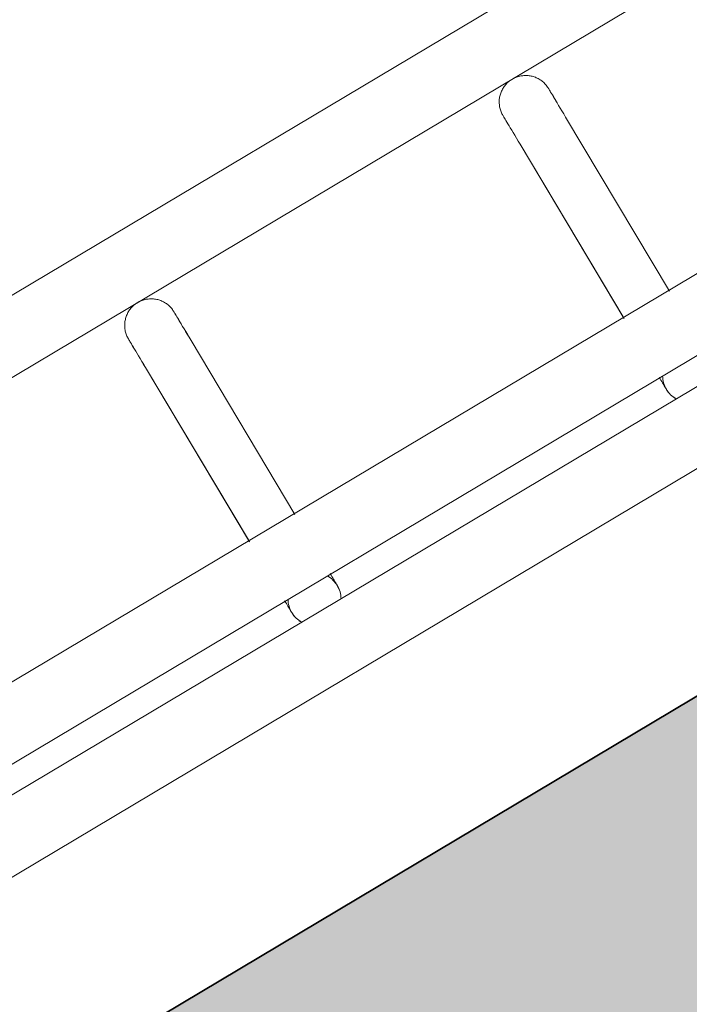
# Model space of a CAD drawing. Header units: metres. Extents: x 127444 to 127966, y 464485 to 464708.
# Tile 128 of 256: x 127921.7485 to 127921.8243, y 464648.6212 to 464648.7328. Entities that reach past the tile are written whole.
import ezdxf

# ---------------------------------------------------------------- set-up
doc = ezdxf.new("R2010")
doc.units = ezdxf.units.M
for name, color, linetype, lineweight in [('A-FLOR-HRAL', 11, 'Continuous', 9), ('B-WE-VH-VERHARDING_BETONSTRAATSTEEN-A-200', 8, 'Continuous', 9), ('N-WE-VH-VERHARDING_BETON-A', 252, 'Continuous', 18), ('N-WE-VH-VERHARDING_BETON-G', 252, 'Continuous', 35), ('S-BEAM', 12, 'Continuous', 9)]:
    doc.layers.add(name, color=color, linetype=linetype, lineweight=lineweight)

# ---------------------------------------------------------------- blocks, each defined once
blk = doc.blocks.new('34_22_B_BNP_Hekwerk_Integra_Schuinkort - Integra_Schuin_1000-4868503--2_00_00')
at = {"layer": 'A-FLOR-HRAL'}
for p, q in [((273.5, 47.13), (-1956.09, 47.13)), ((-1956.09, 39.13), (273.5, 39.13)), ((273.62, 9.5), (-1956.09, 9.5)), ((-1956.09, 1.5), (273.62, 1.5)), ((273.62, -1.5), (-1956.09, -1.5)), ((-1956.09, -9.5), (273.62, -9.5))]:
    blk.add_line(p, q, dxfattribs=at)
at = {"layer": 'S-BEAM'}
for p, q in [((-210.6, 32.34), (-210.6, 9.36)), ((-210.6, 32.34), (-210.6, 9.36)), ((-210.6, 32.34), (-210.6, 9.36)), ((-210.6, 32.34), (-210.6, 9.37)), ((-204.6, 9.36), (-204.6, 32.34)), ((-204.6, 9.36), (-204.6, 32.34)), ((-204.6, 9.36), (-204.6, 32.34)), ((-204.6, 9.37), (-204.6, 32.34)), ((-161.2, 32.34), (-161.2, 9.36)), ((-161.2, 32.34), (-161.2, 9.36)), ((-161.2, 32.34), (-161.2, 9.36)), ((-161.2, 32.34), (-161.2, 9.37)), ((-155.2, 9.36), (-155.2, 32.34)), ((-155.2, 9.36), (-155.2, 32.34)), ((-155.2, 9.36), (-155.2, 32.34)), ((-155.2, 9.37), (-155.2, 32.34))]:
    blk.add_line(p, q, dxfattribs=at)
at = {"layer": 'S-BEAM', "flags": 128}
for points in [[(-210.6, 36.13), (-210.6, 36.25), (-210.59, 36.36), (-210.58, 36.48), (-210.56, 36.6), (-210.54, 36.72), (-210.51, 36.84), (-210.48, 36.95), (-210.45, 37.07), (-210.41, 37.18), (-210.36, 37.29), (-210.31, 37.4), (-210.26, 37.51), (-210.2, 37.62), (-210.14, 37.72), (-210.08, 37.82), (-210.01, 37.92), (-209.93, 38.01), (-209.85, 38.1), (-209.77, 38.19), (-209.69, 38.28), (-209.6, 38.36), (-209.51, 38.44), (-209.42, 38.51), (-209.32, 38.58), (-209.22, 38.65), (-209.12, 38.71), (-209.01, 38.77), (-208.91, 38.83), (-208.8, 38.88), (-208.69, 38.92), (-208.57, 38.96), (-208.46, 39), (-208.34, 39.03), (-208.23, 39.06), (-208.11, 39.08), (-207.99, 39.1), (-207.87, 39.11), (-207.75, 39.12), (-207.63, 39.12), (-207.51, 39.12), (-207.39, 39.12), (-207.27, 39.11), (-207.15, 39.09), (-207.04, 39.07), (-206.92, 39.05), (-206.8, 39.02), (-206.69, 38.98), (-206.57, 38.94), (-206.46, 38.9), (-206.35, 38.85), (-206.24, 38.8), (-206.14, 38.74), (-206.03, 38.68), (-205.93, 38.62), (-205.83, 38.55), (-205.74, 38.48), (-205.65, 38.4), (-205.56, 38.32), (-205.47, 38.24), (-205.39, 38.15), (-205.31, 38.06), (-205.23, 37.97), (-205.16, 37.87), (-205.09, 37.77), (-205.03, 37.67), (-204.97, 37.57), (-204.91, 37.46), (-204.86, 37.35), (-204.82, 37.24), (-204.77, 37.13), (-204.73, 37.02), (-204.7, 36.9), (-204.67, 36.78), (-204.65, 36.67), (-204.63, 36.55), (-204.61, 36.43), (-204.61, 36.31), (-204.6, 36.19), (-204.6, 36.13)], [(-210.56, 36.6), (-210.54, 36.72), (-210.51, 36.84), (-210.48, 36.95), (-210.45, 37.07), (-210.41, 37.18), (-210.36, 37.29), (-210.31, 37.4), (-210.26, 37.51), (-210.2, 37.62), (-210.14, 37.72), (-210.08, 37.82), (-210.01, 37.92), (-209.93, 38.01), (-209.85, 38.1), (-209.77, 38.19), (-209.69, 38.28), (-209.6, 38.36), (-209.51, 38.44), (-209.42, 38.51), (-209.32, 38.58), (-209.22, 38.65), (-209.12, 38.71), (-209.01, 38.77), (-208.91, 38.83), (-208.8, 38.88), (-208.69, 38.92), (-208.57, 38.96), (-208.46, 39), (-208.34, 39.03), (-208.23, 39.06), (-208.11, 39.08), (-207.99, 39.1), (-207.87, 39.11), (-207.75, 39.12), (-207.63, 39.12), (-207.51, 39.12), (-207.39, 39.12), (-207.27, 39.11), (-207.15, 39.09), (-207.04, 39.07), (-206.92, 39.05), (-206.8, 39.02), (-206.69, 38.98), (-206.57, 38.94), (-206.46, 38.9), (-206.35, 38.85), (-206.24, 38.8), (-206.14, 38.74), (-206.03, 38.68), (-205.93, 38.62), (-205.83, 38.55), (-205.74, 38.48), (-205.65, 38.4), (-205.56, 38.32), (-205.47, 38.24), (-205.39, 38.15), (-205.31, 38.06), (-205.23, 37.97), (-205.16, 37.87), (-205.09, 37.77), (-205.03, 37.67), (-204.97, 37.57), (-204.91, 37.46), (-204.86, 37.35), (-204.82, 37.24), (-204.77, 37.13), (-204.73, 37.02), (-204.7, 36.9), (-204.67, 36.78), (-204.65, 36.67), (-204.63, 36.55), (-204.61, 36.43), (-204.61, 36.31), (-204.6, 36.19), (-204.6, 36.13)], [(-161.2, 36.13), (-161.2, 36.25), (-161.19, 36.36), (-161.18, 36.48), (-161.16, 36.6), (-161.14, 36.72), (-161.11, 36.84), (-161.08, 36.95), (-161.05, 37.07), (-161.01, 37.18), (-160.96, 37.29), (-160.91, 37.4), (-160.86, 37.51), (-160.8, 37.62), (-160.74, 37.72), (-160.68, 37.82), (-160.61, 37.92), (-160.53, 38.01), (-160.46, 38.1), (-160.37, 38.19), (-160.29, 38.28), (-160.2, 38.36), (-160.11, 38.44), (-160.02, 38.51), (-159.92, 38.58), (-159.82, 38.65), (-159.72, 38.71), (-159.61, 38.77), (-159.51, 38.83), (-159.4, 38.88), (-159.29, 38.92), (-159.17, 38.96), (-159.06, 39), (-158.94, 39.03), (-158.83, 39.06), (-158.71, 39.08), (-158.59, 39.1), (-158.47, 39.11), (-158.35, 39.12), (-158.23, 39.12), (-158.11, 39.12), (-157.99, 39.12), (-157.87, 39.11), (-157.75, 39.09), (-157.64, 39.07), (-157.52, 39.05), (-157.4, 39.02), (-157.29, 38.98), (-157.17, 38.94), (-157.06, 38.9), (-156.95, 38.85), (-156.84, 38.8), (-156.74, 38.74), (-156.63, 38.68), (-156.53, 38.62), (-156.43, 38.55), (-156.34, 38.48), (-156.25, 38.4), (-156.16, 38.32), (-156.07, 38.24), (-155.99, 38.15), (-155.91, 38.06), (-155.83, 37.97), (-155.76, 37.87), (-155.69, 37.77), (-155.63, 37.67), (-155.57, 37.57), (-155.51, 37.46), (-155.46, 37.35), (-155.42, 37.24), (-155.37, 37.13), (-155.34, 37.02), (-155.3, 36.9), (-155.27, 36.78), (-155.25, 36.67), (-155.23, 36.55), (-155.22, 36.43), (-155.21, 36.31), (-155.2, 36.19), (-155.2, 36.13)], [(-161.16, 36.6), (-161.14, 36.72), (-161.11, 36.84), (-161.08, 36.95), (-161.05, 37.07), (-161.01, 37.18), (-160.96, 37.29), (-160.91, 37.4), (-160.86, 37.51), (-160.8, 37.62), (-160.74, 37.72), (-160.68, 37.82), (-160.61, 37.92), (-160.53, 38.01), (-160.46, 38.1), (-160.37, 38.19), (-160.29, 38.28), (-160.2, 38.36), (-160.11, 38.44), (-160.02, 38.51), (-159.92, 38.58), (-159.82, 38.65), (-159.72, 38.71), (-159.61, 38.77), (-159.51, 38.83), (-159.4, 38.88), (-159.29, 38.92), (-159.17, 38.96), (-159.06, 39), (-158.94, 39.03), (-158.83, 39.06), (-158.71, 39.08), (-158.59, 39.1), (-158.47, 39.11), (-158.35, 39.12), (-158.23, 39.12), (-158.11, 39.12), (-157.99, 39.12), (-157.87, 39.11), (-157.75, 39.09), (-157.64, 39.07), (-157.52, 39.05), (-157.4, 39.02), (-157.29, 38.98), (-157.17, 38.94), (-157.06, 38.9), (-156.95, 38.85), (-156.84, 38.8), (-156.74, 38.74), (-156.63, 38.68), (-156.53, 38.62), (-156.43, 38.55), (-156.34, 38.48), (-156.25, 38.4), (-156.16, 38.32), (-156.07, 38.24), (-155.99, 38.15), (-155.91, 38.06), (-155.83, 37.97), (-155.76, 37.87), (-155.69, 37.77), (-155.63, 37.67), (-155.57, 37.57), (-155.51, 37.46), (-155.46, 37.35), (-155.42, 37.24), (-155.37, 37.13), (-155.34, 37.02), (-155.3, 36.9), (-155.27, 36.78), (-155.25, 36.67), (-155.23, 36.55), (-155.22, 36.43), (-155.21, 36.31), (-155.2, 36.19), (-155.2, 36.13)], [(-210.6, 32.34), (-210.6, 32.75), (-210.6, 33.15), (-210.6, 33.52), (-210.6, 33.87), (-210.6, 34.2), (-210.6, 34.5), (-210.6, 34.78), (-210.6, 35.03), (-210.6, 35.26), (-210.6, 35.46), (-210.6, 35.64), (-210.6, 35.78), (-210.6, 35.91), (-210.6, 36), (-210.6, 36.07), (-210.6, 36.11), (-210.6, 36.13)], [(-210.6, 36.13), (-210.6, 36.11), (-210.6, 36.07), (-210.6, 36), (-210.6, 35.91), (-210.6, 35.79), (-210.6, 35.64), (-210.6, 35.46), (-210.6, 35.26), (-210.6, 35.04), (-210.6, 34.78), (-210.6, 34.51), (-210.6, 34.2), (-210.6, 33.88), (-210.6, 33.53), (-210.6, 33.16), (-210.6, 32.76), (-210.6, 32.34), (-210.6, 32.34)], [(-204.6, 32.34), (-204.6, 32.75), (-204.6, 33.15), (-204.6, 33.52), (-204.6, 33.87), (-204.6, 34.2), (-204.6, 34.5), (-204.6, 34.78), (-204.6, 35.03), (-204.6, 35.26), (-204.6, 35.46), (-204.6, 35.64), (-204.6, 35.78), (-204.6, 35.91), (-204.6, 36), (-204.6, 36.07), (-204.6, 36.11), (-204.6, 36.13)], [(-204.6, 36.13), (-204.6, 36.11), (-204.6, 36.07), (-204.6, 36), (-204.6, 35.91), (-204.6, 35.79), (-204.6, 35.64), (-204.6, 35.46), (-204.6, 35.26), (-204.6, 35.04), (-204.6, 34.78), (-204.6, 34.51), (-204.6, 34.2), (-204.6, 33.88), (-204.6, 33.53), (-204.6, 33.16), (-204.6, 32.76), (-204.6, 32.34), (-204.6, 32.34)], [(-204.6, 33.52), (-204.6, 33.87), (-204.6, 34.2), (-204.6, 34.5), (-204.6, 34.78), (-204.6, 35.03), (-204.6, 35.26), (-204.6, 35.46), (-204.6, 35.64), (-204.6, 35.78), (-204.6, 35.91), (-204.6, 36), (-204.6, 36.07), (-204.6, 36.11), (-204.6, 36.13)], [(-204.6, 36.13), (-204.6, 36.11), (-204.6, 36.07), (-204.6, 36), (-204.6, 35.91), (-204.6, 35.79), (-204.6, 35.64), (-204.6, 35.46), (-204.6, 35.26), (-204.6, 35.04), (-204.6, 34.78), (-204.6, 34.51), (-204.6, 34.2), (-204.6, 33.88), (-204.6, 33.53)], [(-161.2, 32.34), (-161.2, 32.75), (-161.2, 33.15), (-161.2, 33.52), (-161.2, 33.87), (-161.2, 34.2), (-161.2, 34.5), (-161.2, 34.78), (-161.2, 35.03), (-161.2, 35.26), (-161.2, 35.46), (-161.2, 35.64), (-161.2, 35.78), (-161.2, 35.91), (-161.2, 36), (-161.2, 36.07), (-161.2, 36.11), (-161.2, 36.13)], [(-161.2, 36.13), (-161.2, 36.11), (-161.2, 36.07), (-161.2, 36), (-161.2, 35.91), (-161.2, 35.79), (-161.2, 35.64), (-161.2, 35.46), (-161.2, 35.26), (-161.2, 35.04), (-161.2, 34.78), (-161.2, 34.51), (-161.2, 34.2), (-161.2, 33.88), (-161.2, 33.53), (-161.2, 33.16), (-161.2, 32.76), (-161.2, 32.34), (-161.2, 32.34)], [(-155.2, 32.34), (-155.2, 32.75), (-155.2, 33.15), (-155.2, 33.52), (-155.2, 33.87), (-155.2, 34.2), (-155.2, 34.5), (-155.2, 34.78), (-155.2, 35.03), (-155.2, 35.26), (-155.2, 35.46), (-155.2, 35.64), (-155.2, 35.78), (-155.2, 35.91), (-155.2, 36), (-155.2, 36.07), (-155.2, 36.11), (-155.2, 36.13)], [(-155.2, 36.13), (-155.2, 36.11), (-155.2, 36.07), (-155.2, 36), (-155.2, 35.91), (-155.2, 35.79), (-155.2, 35.64), (-155.2, 35.46), (-155.2, 35.26), (-155.2, 35.04), (-155.2, 34.78), (-155.2, 34.51), (-155.2, 34.2), (-155.2, 33.88), (-155.2, 33.53), (-155.2, 33.16), (-155.2, 32.76), (-155.2, 32.34), (-155.2, 32.34)], [(-155.2, 33.52), (-155.2, 33.87), (-155.2, 34.2), (-155.2, 34.5), (-155.2, 34.78), (-155.2, 35.03), (-155.2, 35.26), (-155.2, 35.46), (-155.2, 35.64), (-155.2, 35.78), (-155.2, 35.91), (-155.2, 36), (-155.2, 36.07), (-155.2, 36.11), (-155.2, 36.13)], [(-155.2, 36.13), (-155.2, 36.11), (-155.2, 36.07), (-155.2, 36), (-155.2, 35.91), (-155.2, 35.79), (-155.2, 35.64), (-155.2, 35.46), (-155.2, 35.26), (-155.2, 35.04), (-155.2, 34.78), (-155.2, 34.51), (-155.2, 34.2), (-155.2, 33.88), (-155.2, 33.53)], [(-210.6, 32.34), (-210.6, 32.75), (-210.6, 33.15), (-210.6, 33.52), (-210.6, 33.87), (-210.6, 34.2)], [(-210.6, 34.2), (-210.6, 33.88), (-210.6, 33.53), (-210.6, 33.16), (-210.6, 32.76), (-210.6, 32.34), (-210.6, 32.34)], [(-161.2, 32.34), (-161.2, 32.75), (-161.2, 33.15), (-161.2, 33.52), (-161.2, 33.87), (-161.2, 34.2)], [(-161.2, 34.2), (-161.2, 33.88), (-161.2, 33.53), (-161.2, 33.16), (-161.2, 32.76), (-161.2, 32.34), (-161.2, 32.34)], [(-210.6, 1.58), (-210.6, 1.38), (-210.6, 1.19), (-210.6, 1.02), (-210.6, 0.86), (-210.6, 0.71), (-210.6, 0.58), (-210.6, 0.46), (-210.6, 0.35), (-210.6, 0.26), (-210.6, 0.18), (-210.6, 0.12), (-210.6, 0.07), (-210.6, 0.03), (-210.6, 0.01), (-210.6, 0)], [(-210.6, 1.58), (-210.6, 1.38), (-210.6, 1.19), (-210.6, 1.02), (-210.6, 0.86), (-210.6, 0.71), (-210.6, 0.58), (-210.6, 0.46), (-210.6, 0.35), (-210.6, 0.26), (-210.6, 0.18), (-210.6, 0.12), (-210.6, 0.07), (-210.6, 0.03), (-210.6, 0.01), (-210.6, 0)], [(-210.6, 0), (-210.6, 0.01), (-210.6, 0.03), (-210.6, 0.06), (-210.6, 0.11), (-210.6, 0.18), (-210.6, 0.26), (-210.6, 0.35), (-210.6, 0.46), (-210.6, 0.58), (-210.6, 0.71), (-210.6, 0.86), (-210.6, 1.02), (-210.6, 1.19), (-210.6, 1.37), (-210.6, 1.57)], [(-210.6, 0), (-210.6, 0.01), (-210.6, 0.03), (-210.6, 0.06), (-210.6, 0.11), (-210.6, 0.18), (-210.6, 0.26), (-210.6, 0.35), (-210.6, 0.46), (-210.6, 0.58), (-210.6, 0.71), (-210.6, 0.86), (-210.6, 1.02), (-210.6, 1.19), (-210.6, 1.37), (-210.6, 1.57)], [(-204.6, 1.58), (-204.6, 1.38), (-204.6, 1.19), (-204.6, 1.02), (-204.6, 0.86), (-204.6, 0.71), (-204.6, 0.58), (-204.6, 0.46), (-204.6, 0.35), (-204.6, 0.26), (-204.6, 0.18), (-204.6, 0.12), (-204.6, 0.07), (-204.6, 0.03), (-204.6, 0.01), (-204.6, 0)], [(-204.6, 1.58), (-204.6, 1.38), (-204.6, 1.19), (-204.6, 1.02), (-204.6, 0.86), (-204.6, 0.71), (-204.6, 0.58), (-204.6, 0.46), (-204.6, 0.35), (-204.6, 0.26), (-204.6, 0.18), (-204.6, 0.12), (-204.6, 0.07), (-204.6, 0.03), (-204.6, 0.01), (-204.6, 0)], [(-204.6, 0), (-204.6, 0.01), (-204.6, 0.03), (-204.6, 0.06), (-204.6, 0.11), (-204.6, 0.18), (-204.6, 0.26), (-204.6, 0.35), (-204.6, 0.46), (-204.6, 0.58), (-204.6, 0.71), (-204.6, 0.86), (-204.6, 1.02), (-204.6, 1.19), (-204.6, 1.37), (-204.6, 1.57)], [(-204.6, 0), (-204.6, 0.01), (-204.6, 0.03), (-204.6, 0.06), (-204.6, 0.11), (-204.6, 0.18), (-204.6, 0.26), (-204.6, 0.35), (-204.6, 0.46), (-204.6, 0.58), (-204.6, 0.71), (-204.6, 0.86), (-204.6, 1.02), (-204.6, 1.19), (-204.6, 1.37), (-204.6, 1.57)], [(-161.2, 1.58), (-161.2, 1.38), (-161.2, 1.19), (-161.2, 1.02), (-161.2, 0.86), (-161.2, 0.71), (-161.2, 0.58), (-161.2, 0.46), (-161.2, 0.35), (-161.2, 0.26), (-161.2, 0.18), (-161.2, 0.12), (-161.2, 0.07), (-161.2, 0.03), (-161.2, 0.01), (-161.2, 0)], [(-161.2, 1.58), (-161.2, 1.38), (-161.2, 1.19), (-161.2, 1.02), (-161.2, 0.86), (-161.2, 0.71), (-161.2, 0.58), (-161.2, 0.46), (-161.2, 0.35), (-161.2, 0.26), (-161.2, 0.18), (-161.2, 0.12), (-161.2, 0.07), (-161.2, 0.03), (-161.2, 0.01), (-161.2, 0)], [(-161.2, 0), (-161.2, 0.01), (-161.2, 0.03), (-161.2, 0.06), (-161.2, 0.11), (-161.2, 0.18), (-161.2, 0.26), (-161.2, 0.35), (-161.2, 0.46), (-161.2, 0.58), (-161.2, 0.71), (-161.2, 0.86), (-161.2, 1.02), (-161.2, 1.19), (-161.2, 1.37), (-161.2, 1.57)], [(-161.2, 0), (-161.2, 0.01), (-161.2, 0.03), (-161.2, 0.06), (-161.2, 0.11), (-161.2, 0.18), (-161.2, 0.26), (-161.2, 0.35), (-161.2, 0.46), (-161.2, 0.58), (-161.2, 0.71), (-161.2, 0.86), (-161.2, 1.02), (-161.2, 1.19), (-161.2, 1.37), (-161.2, 1.57)], [(-210.55, -0.54), (-210.57, -0.42), (-210.58, -0.3), (-210.59, -0.18), (-210.6, -0.06), (-210.6, 0)], [(-210.55, -0.54), (-210.57, -0.42), (-210.58, -0.3), (-210.59, -0.18), (-210.6, -0.06), (-210.6, 0)], [(-204.6, 0), (-204.6, -0.12), (-204.61, -0.24), (-204.62, -0.36), (-204.64, -0.48), (-204.66, -0.6)], [(-204.6, 0), (-204.6, -0.12), (-204.61, -0.24), (-204.62, -0.36), (-204.64, -0.48), (-204.66, -0.6)], [(-161.15, -0.54), (-161.17, -0.42), (-161.18, -0.3), (-161.19, -0.18), (-161.2, -0.06), (-161.2, 0)], [(-161.15, -0.54), (-161.17, -0.42), (-161.18, -0.3), (-161.19, -0.18), (-161.2, -0.06), (-161.2, 0)], [(-210.17, -1.55), (-210.23, -1.44), (-210.29, -1.34), (-210.34, -1.23)], [(-210.17, -1.55), (-210.23, -1.44), (-210.29, -1.34), (-210.34, -1.23)], [(-160.77, -1.55), (-160.83, -1.44), (-160.89, -1.34), (-160.94, -1.23)], [(-160.77, -1.55), (-160.83, -1.44), (-160.89, -1.34), (-160.94, -1.23)]]:
    blk.add_lwpolyline(points, dxfattribs=at)
at = {"layer": 'S-BEAM'}
for centre, start, end in [((-207.6, 0), 150, 180), ((-207.6, 0), 0, 30), ((-158.2, 0), 150, 180), ((-207.6, 0), 165, 180), ((-207.6, 0), 180, 210), ((-207.6, 0), 180, 195), ((-207.6, 0), 330, 0), ((-207.6, 0), 0, 15), ((-207.6, 0), 345, 0), ((-158.2, 0), 165, 180), ((-158.2, 0), 180, 210), ((-158.2, 0), 180, 195)]:
    blk.add_arc(centre, 3, start, end, dxfattribs=at)

msp = doc.modelspace()

# ---------------------------------------------------------------- hatches: boundary and pattern name
at = {"layer": 'B-WE-VH-VERHARDING_BETONSTRAATSTEEN-A-200'}
h = msp.add_hatch(dxfattribs=at)
h.set_pattern_fill('AVH-BSS_KEIFORMAAT_ELLEBOOG-SO', color=256, angle=1, pattern_type=2)
h.set_pattern_definition([(31.81611, (127908.58607, 464613.06392), (0.03386772, 0.14457862), [0.315, -0.105]), (301.81611, (127908.47536, 464613.24236), (0.03386772, 0.14457862), [0.315, -0.105])])
h.paths.add_polyline_path([(127940.57923, 464651.66311), (127937.65926, 464649.92134), (127938.01786, 464649.32017), (127940.93783, 464651.06194)], flags=16)
h.paths.add_polyline_path([(127944.2228, 464653.02142), (127943.8642, 464653.62259), (127940.94423, 464651.88083), (127941.30283, 464651.27966)], flags=16)
edge = h.paths.add_edge_path(flags=16)
edge.add_arc((127917.88105, 464700.47107), 0.4, 30.8149, 210.8149)
edge.add_line((127917.53752, 464700.26616), (127921.37951, 464693.82496))
edge.add_arc((127921.72304, 464694.02987), 0.4, 210.8149, 390.8149)
edge.add_line((127922.06657, 464694.23477), (127918.22458, 464700.67597))
edge = h.paths.add_edge_path()
edge.add_line((127929.24995, 464697.53579), (127928.80329, 464697.26935))
edge.add_line((127928.80329, 464697.26935), (127928.62665, 464697.56548))
edge.add_line((127928.62665, 464697.56548), (127924.41416, 464695.05272))
edge.add_line((127924.41416, 464695.05272), (127919.91876, 464702.589))
edge.add_arc((127922.49521, 464704.12585), 3, 146.6578, 210.81611, ccw=False)
edge.add_line((127919.989, 464705.77476), (127913.63025, 464701.98178))
edge.add_arc((127913.33915, 464701.57526), 0.5, 30.8162, 54.3942, ccw=False)
edge.add_line((127913.76856, 464701.8314), (127919.60859, 464692.04091))
edge.add_arc((127919.17411, 464691.7839), 0.50481, -52.9525, 30.6058, ccw=False)
edge.add_line((127919.47824, 464691.381), (127915.65218, 464689.09885))
edge.add_line((127915.65218, 464689.09885), (127916.2004, 464688.17979))
edge.add_line((127916.2004, 464688.17979), (127915.59923, 464687.82119))
edge.add_line((127915.59923, 464687.82119), (127915.05101, 464688.74026))
edge.add_line((127915.05101, 464688.74026), (127913.20424, 464687.63872))
edge.add_line((127913.20424, 464687.63872), (127914.89256, 464684.76207))
edge.add_line((127914.89256, 464684.76207), (127915.59184, 464684.79392))
edge.add_line((127915.59184, 464684.79392), (127915.63332, 464683.88302))
edge.add_line((127915.63332, 464683.88302), (127917.341, 464684.90122))
edge.add_line((127917.341, 464684.90122), (127916.77749, 464685.84591))
edge.add_line((127916.77749, 464685.84591), (127917.37866, 464686.20451))
edge.add_line((127917.37866, 464686.20451), (127918.50568, 464684.31512))
edge.add_line((127918.50568, 464684.31512), (127917.90451, 464683.95652))
edge.add_line((127917.90451, 464683.95652), (127919.08277, 464681.98124))
edge.add_line((127919.08277, 464681.98124), (127919.68394, 464682.33984))
edge.add_line((127919.68394, 464682.33984), (127921.4257, 464679.41987))
edge.add_line((127921.4257, 464679.41987), (127920.82453, 464679.06127))
edge.add_line((127920.82453, 464679.06127), (127922.00279, 464677.08599))
edge.add_line((127922.00279, 464677.08599), (127922.60396, 464677.44459))
edge.add_line((127922.60396, 464677.44459), (127923.73098, 464675.5552))
edge.add_line((127923.73098, 464675.5552), (127923.12981, 464675.1966))
edge.add_line((127923.12981, 464675.1966), (127924.61544, 464672.70603))
edge.add_line((127924.61544, 464672.70603), (127925.21661, 464673.06463))
edge.add_line((127925.21661, 464673.06463), (127926.34363, 464671.17523))
edge.add_line((127926.34363, 464671.17523), (127927.82926, 464668.68467))
edge.add_line((127927.82926, 464668.68467), (127928.95628, 464666.79527))
edge.add_line((127928.95628, 464666.79527), (127930.44191, 464664.30471))
edge.add_line((127930.44191, 464664.30471), (127931.56893, 464662.41531))
edge.add_line((127931.56893, 464662.41531), (127930.96776, 464662.05671))
edge.add_line((127930.96776, 464662.05671), (127932.45339, 464659.56615))
edge.add_line((127932.45339, 464659.56615), (127933.05456, 464659.92475))
edge.add_line((127933.05456, 464659.92475), (127934.18159, 464658.03535))
edge.add_line((127934.18159, 464658.03535), (127933.58041, 464657.67675))
edge.add_line((127933.58041, 464657.67675), (127933.90059, 464657.13999))
edge.add_line((127933.90059, 464657.13999), (127935.47222, 464658.07747))
edge.add_line((127935.47222, 464658.07747), (127936.59925, 464656.18808))
edge.add_line((127936.59925, 464656.18808), (127934.70986, 464655.06105))
edge.add_line((127934.70986, 464655.06105), (127933.96704, 464656.30634))
edge.add_line((127933.96704, 464656.30634), (127931.26177, 464654.69264))
edge.add_line((127931.26177, 464654.69264), (127931.62037, 464654.09147))
edge.add_line((127931.62037, 464654.09147), (127931.0192, 464653.73287))
edge.add_line((127931.0192, 464653.73287), (127930.66068, 464654.33409))
edge.add_line((127930.66068, 464654.33409), (127926.95213, 464652.12194))
edge.add_line((127926.95213, 464652.12194), (127930.18506, 464645.46298))
edge.add_line((127930.18506, 464645.46298), (127936.19927, 464649.05046))
edge.add_line((127936.19927, 464649.05046), (127936.55787, 464648.44929))
edge.add_line((127936.55787, 464648.44929), (127921.0133, 464639.17694))
edge.add_line((127921.0133, 464639.17694), (127920.84681, 464639.45605))
edge.add_line((127920.84681, 464639.45605), (127918.35625, 464637.97043))
edge.add_line((127918.35625, 464637.97043), (127918.90695, 464637.0472))
edge.add_line((127918.90695, 464637.0472), (127917.01756, 464635.92018))
edge.add_line((127917.01756, 464635.92018), (127916.46685, 464636.8434))
edge.add_line((127916.46685, 464636.8434), (127913.97628, 464635.35778))
edge.add_line((127913.97628, 464635.35778), (127914.14278, 464635.07866))
edge.add_line((127914.14278, 464635.07866), (127912.25338, 464633.95164))
edge.add_line((127912.25338, 464633.95164), (127915.11458, 464629.155))
edge.add_line((127915.11458, 464629.155), (127902.72187, 464621.76273))
edge.add_line((127902.72187, 464621.76273), (127903.5901, 464620.30719))
edge.add_line((127903.5901, 464620.30719), (127904.08821, 464620.60432))
edge.add_line((127904.08821, 464620.60432), (127904.44681, 464620.00315))
edge.add_line((127904.44681, 464620.00315), (127903.9487, 464619.70602))
edge.add_line((127903.9487, 464619.70602), (127905.69046, 464616.78605))
edge.add_line((127905.69046, 464616.78605), (127906.18858, 464617.08317))
edge.add_line((127906.18858, 464617.08317), (127906.54718, 464616.482))
edge.add_line((127906.54718, 464616.482), (127906.04906, 464616.18488))
edge.add_line((127906.04906, 464616.18488), (127907.79083, 464613.2649))
edge.add_line((127907.79083, 464613.2649), (127908.28894, 464613.56203))
edge.add_line((127908.28894, 464613.56203), (127908.58607, 464613.06392))
edge.add_line((127908.58607, 464613.06392), (127911.67781, 464614.90814))
edge.add_line((127911.67781, 464614.90814), (127911.38068, 464615.40625))
edge.add_line((127911.38068, 464615.40625), (127922.07294, 464621.78419))
edge.add_line((127922.07294, 464621.78419), (127922.37006, 464621.28608))
edge.add_line((127922.37006, 464621.28608), (127924.86063, 464622.7717))
edge.add_line((127924.86063, 464622.7717), (127924.5635, 464623.26982))
edge.add_line((127924.5635, 464623.26982), (127926.4529, 464624.39684))
edge.add_line((127926.4529, 464624.39684), (127926.75002, 464623.89873))
edge.add_line((127926.75002, 464623.89873), (127929.24059, 464625.38436))
edge.add_line((127929.24059, 464625.38436), (127928.94347, 464625.88247))
edge.add_line((127928.94347, 464625.88247), (127930.83286, 464627.00949))
edge.add_line((127930.83286, 464627.00949), (127931.12999, 464626.51138))
edge.add_line((127931.12999, 464626.51138), (127933.62055, 464627.99701))
edge.add_line((127933.62055, 464627.99701), (127933.32343, 464628.49512))
edge.add_line((127933.32343, 464628.49512), (127935.21282, 464629.62214))
edge.add_line((127935.21282, 464629.62214), (127935.50995, 464629.12403))
edge.add_line((127935.50995, 464629.12403), (127938.00051, 464630.60966))
edge.add_line((127938.00051, 464630.60966), (127937.96978, 464630.66119))
edge.add_line((127937.96978, 464630.66119), (127938.61389, 464631.0454))
edge.add_line((127938.61389, 464631.0454), (127938.3475, 464631.49198))
edge.add_line((127938.3475, 464631.49198), (127938.94867, 464631.85058))
edge.add_line((127938.94867, 464631.85058), (127939.21506, 464631.404))
edge.add_line((127939.21506, 464631.404), (127942.99385, 464633.65805))
edge.add_line((127942.99385, 464633.65805), (127942.72746, 464634.10463))
edge.add_line((127942.72746, 464634.10463), (127943.32863, 464634.46323))
edge.add_line((127943.32863, 464634.46323), (127943.59502, 464634.01665))
edge.add_line((127943.59502, 464634.01665), (127947.37381, 464636.2707))
edge.add_line((127947.37381, 464636.2707), (127947.10742, 464636.71728))
edge.add_line((127947.10742, 464636.71728), (127947.70859, 464637.07588))
edge.add_line((127947.70859, 464637.07588), (127947.97498, 464636.6293))
edge.add_line((127947.97498, 464636.6293), (127951.75377, 464638.88335))
edge.add_line((127951.75377, 464638.88335), (127951.48738, 464639.32993))
edge.add_line((127951.48738, 464639.32993), (127952.08855, 464639.68853))
edge.add_line((127952.08855, 464639.68853), (127952.35494, 464639.24195))
edge.add_line((127952.35494, 464639.24195), (127956.13373, 464641.496))
edge.add_line((127956.13373, 464641.496), (127955.86734, 464641.94258))
edge.add_line((127955.86734, 464641.94258), (127956.46851, 464642.30118))
edge.add_line((127956.46851, 464642.30118), (127956.7349, 464641.8546))
edge.add_line((127956.7349, 464641.8546), (127960.51369, 464644.10865))
edge.add_line((127960.51369, 464644.10865), (127960.2473, 464644.55523))
edge.add_line((127960.2473, 464644.55523), (127960.69389, 464644.82162))
edge.add_line((127960.69389, 464644.82162), (127959.27999, 464647.19196))
edge.add_line((127959.27999, 464647.19196), (127958.8334, 464646.92557))
edge.add_line((127958.8334, 464646.92557), (127958.47477, 464647.52678))
edge.add_line((127958.47477, 464647.52678), (127958.92142, 464647.79309))
edge.add_line((127958.92142, 464647.79309), (127958.87527, 464647.87041))
edge.add_line((127958.87527, 464647.87041), (127958.83663, 464647.84737))
edge.add_line((127958.83663, 464647.84737), (127958.29873, 464648.74912))
edge.add_line((127958.29873, 464648.74912), (127958.3374, 464648.77219))
edge.add_line((127958.3374, 464648.77219), (127958.29125, 464648.84946))
edge.add_line((127958.29125, 464648.84946), (127957.84469, 464648.58308))
edge.add_line((127957.84469, 464648.58308), (127957.48609, 464649.18425))
edge.add_line((127957.48609, 464649.18425), (127957.93268, 464649.45064))
edge.add_line((127957.93268, 464649.45064), (127955.52494, 464653.48708))
edge.add_line((127955.52494, 464653.48708), (127955.07836, 464653.22069))
edge.add_line((127955.07836, 464653.22069), (127954.71976, 464653.82186))
edge.add_line((127954.71976, 464653.82186), (127955.16635, 464654.08825))
edge.add_line((127955.16635, 464654.08825), (127952.76374, 464658.1161))
edge.add_line((127952.76374, 464658.1161), (127952.31714, 464657.8497))
edge.add_line((127952.31714, 464657.8497), (127951.95854, 464658.45088))
edge.add_line((127951.95854, 464658.45088), (127952.40514, 464658.71727))
edge.add_line((127952.40514, 464658.71727), (127950.1511, 464662.49607))
edge.add_line((127950.1511, 464662.49607), (127949.70449, 464662.22967))
edge.add_line((127949.70449, 464662.22967), (127949.34589, 464662.83084))
edge.add_line((127949.34589, 464662.83084), (127949.79248, 464663.09722))
edge.add_line((127949.79248, 464663.09722), (127947.53848, 464666.87604))
edge.add_line((127947.53848, 464666.87604), (127947.09184, 464666.60963))
edge.add_line((127947.09184, 464666.60963), (127946.73324, 464667.2108))
edge.add_line((127946.73324, 464667.2108), (127947.17983, 464667.47719))
edge.add_line((127947.17983, 464667.47719), (127944.92584, 464671.25601))
edge.add_line((127944.92584, 464671.25601), (127944.47919, 464670.98959))
edge.add_line((127944.47919, 464670.98959), (127944.12059, 464671.59076))
edge.add_line((127944.12059, 464671.59076), (127944.56722, 464671.85717))
edge.add_line((127944.56722, 464671.85717), (127942.31317, 464675.63596))
edge.add_line((127942.31317, 464675.63596), (127941.86654, 464675.36955))
edge.add_line((127941.86654, 464675.36955), (127941.50794, 464675.97072))
edge.add_line((127941.50794, 464675.97072), (127941.9546, 464676.23715))
edge.add_line((127941.9546, 464676.23715), (127939.7005, 464680.01591))
edge.add_line((127939.7005, 464680.01591), (127939.25413, 464679.74965))
edge.add_line((127939.25413, 464679.74965), (127938.89514, 464680.35059))
edge.add_line((127938.89514, 464680.35059), (127939.34202, 464680.61716))
edge.add_line((127939.34202, 464680.61716), (127937.08788, 464684.39589))
edge.add_line((127937.08788, 464684.39589), (127936.64124, 464684.12947))
edge.add_line((127936.64124, 464684.12947), (127936.28264, 464684.73064))
edge.add_line((127936.28264, 464684.73064), (127936.7293, 464684.99708))
edge.add_line((127936.7293, 464684.99708), (127934.47522, 464688.77585))
edge.add_line((127934.47522, 464688.77585), (127934.02859, 464688.50943))
edge.add_line((127934.02859, 464688.50943), (127933.66999, 464689.1106))
edge.add_line((127933.66999, 464689.1106), (127934.11664, 464689.37703))
edge.add_line((127934.11664, 464689.37703), (127931.8626, 464693.15582))
edge.add_line((127931.8626, 464693.15582), (127931.41594, 464692.88939))
edge.add_line((127931.41594, 464692.88939), (127931.05734, 464693.49056))
edge.add_line((127931.05734, 464693.49056), (127931.504, 464693.75699))
edge.add_line((127931.504, 464693.75699), (127929.24995, 464697.53579))
h.paths.add_polyline_path([(127958.14957, 464648.76494), (127958.25263, 464648.82642), (127958.88274, 464647.77007), (127958.77968, 464647.7086)], flags=17)
h = msp.add_hatch(dxfattribs=at)
h.set_pattern_fill('AVH-BSS_KEIFORMAAT_ELLEBOOG-SO', color=256, angle=1, pattern_type=2)
h.set_pattern_definition([(1, (2e-09, 52.72539), (0.103151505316, 0.106816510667), [0.315, -0.105]), (271, (-0.00367, 52.93536), (0.103151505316, 0.106816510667), [0.315, -0.105])])
h.paths.add_polyline_path([(127936.64375, 464648.50051), (127936.28515, 464649.10169), (127925.97936, 464642.95427), (127922.55986, 464648.68687), (127922.86045, 464648.86617), (127922.50185, 464649.46734), (127917.3531, 464646.39611), (127917.30336, 464647.21519), (127916.60409, 464647.18334), (127916.70418, 464644.98562), (127917.40346, 464645.01746), (127917.37714, 464645.59537), (127918.05108, 464645.99738), (127921.47058, 464640.26478), (127920.6547, 464639.77811), (127921.0133, 464639.17694)], flags=17)
h.paths.add_polyline_path([(127906.47784, 464630.50653), (127906.11925, 464631.1077), (127904.22985, 464629.98067), (127904.58845, 464629.3795)], flags=16)
h.paths.add_polyline_path([(127914.14278, 464635.07866), (127913.78418, 464635.67983), (127911.89478, 464634.55281), (127912.25338, 464633.95164)], flags=17)
h.paths.add_polyline_path([(127936.64375, 464648.50051), (127936.28515, 464649.10169), (127925.97936, 464642.95427), (127922.55986, 464648.68687), (127922.86045, 464648.86617), (127922.50185, 464649.46734), (127917.3531, 464646.39611), (127917.30336, 464647.21519), (127916.60409, 464647.18334), (127916.70418, 464644.98562), (127917.40346, 464645.01746), (127917.37714, 464645.59537), (127918.05108, 464645.99738), (127921.47058, 464640.26478), (127920.6547, 464639.77811), (127921.0133, 464639.17694)], flags=17)
edge = h.paths.add_edge_path(flags=16)
edge.add_arc((127906.61302, 464696.42456), 0.40001, 2.991, 182.2395)
edge.add_line((127906.21332, 464696.40893), (127906.72019, 464685.30208))
edge.add_arc((127907.11886, 464685.34036), 0.4005, 185.4842, 359.7384)
edge.add_line((127907.51936, 464685.33853), (127907.01249, 464696.44544))
edge = h.paths.add_edge_path()
edge.add_line((127915.6825, 464667.41804), (127916.38177, 464667.44989))
edge.add_line((127916.38177, 464667.44989), (127916.21855, 464671.03351))
edge.add_line((127916.21855, 464671.03351), (127915.51928, 464671.00166))
edge.add_line((127915.51928, 464671.00166), (127915.41918, 464673.19938))
edge.add_line((127915.41918, 464673.19938), (127916.11846, 464673.23123))
edge.add_line((127916.11846, 464673.23123), (127915.98254, 464676.21547))
edge.add_line((127915.98254, 464676.21547), (127915.28327, 464676.18363))
edge.add_line((127915.28327, 464676.18363), (127915.12857, 464679.58011))
edge.add_line((127915.12857, 464679.58011), (127915.82785, 464679.61195))
edge.add_line((127915.82785, 464679.61195), (127915.69193, 464682.5962))
edge.add_line((127915.69193, 464682.5962), (127914.99266, 464682.56435))
edge.add_line((127914.99266, 464682.56435), (127914.89029, 464684.81202))
edge.add_line((127914.89029, 464684.81202), (127913.20424, 464687.63872))
edge.add_line((127913.20424, 464687.63872), (127910.65997, 464686.12114))
edge.add_arc((127910.40161, 464686.54922), 0.50001, 182.6082, 301.1127, ccw=False)
edge.add_line((127909.90212, 464686.52647), (127909.31543, 464699.40799))
edge.add_line((127909.31543, 464699.40799), (127903.79014, 464696.11216))
edge.add_line((127903.79014, 464696.11216), (127904.50289, 464680.46465))
edge.add_line((127904.50289, 464680.46465), (127899.60241, 464680.24141))
edge.add_line((127899.60241, 464680.24141), (127899.92236, 464673.19029))
edge.add_line((127899.92236, 464673.19029), (127899.34297, 464673.1639))
edge.add_line((127899.34297, 464673.1639), (127899.50737, 464669.58033))
edge.add_line((127899.50737, 464669.58033), (127900.08677, 464669.60672))
edge.add_line((127900.08677, 464669.60672), (127900.18686, 464667.409))
edge.add_line((127900.18686, 464667.409), (127899.60746, 464667.38261))
edge.add_line((127899.60746, 464667.38261), (127899.77068, 464663.79899))
edge.add_line((127899.77068, 464663.79899), (127900.35008, 464663.82538))
edge.add_line((127900.35008, 464663.82538), (127900.45017, 464661.62766))
edge.add_line((127900.45017, 464661.62766), (127899.87077, 464661.60127))
edge.add_line((127899.87077, 464661.60127), (127900.03861, 464658.01786))
edge.add_line((127900.03861, 464658.01786), (127900.61801, 464658.04425))
edge.add_line((127900.61801, 464658.04425), (127900.71348, 464655.84631))
edge.add_line((127900.71348, 464655.84631), (127900.13408, 464655.81992))
edge.add_line((127900.13408, 464655.81992), (127900.2973, 464652.2363))
edge.add_line((127900.2973, 464652.2363), (127900.8767, 464652.26269))
edge.add_line((127900.8767, 464652.26269), (127900.9768, 464650.06497))
edge.add_line((127900.9768, 464650.06497), (127900.3974, 464650.03858))
edge.add_line((127900.3974, 464650.03858), (127900.56061, 464646.45496))
edge.add_line((127900.56061, 464646.45496), (127901.14001, 464646.48135))
edge.add_line((127901.14001, 464646.48135), (127901.76673, 464632.72094))
edge.add_line((127901.76673, 464632.72094), (127901.18733, 464632.69455))
edge.add_line((127901.18733, 464632.69455), (127901.35055, 464629.11093))
edge.add_line((127901.35055, 464629.11093), (127901.92995, 464629.13732))
edge.add_line((127901.92995, 464629.13732), (127902.03004, 464626.9396))
edge.add_line((127902.03004, 464626.9396), (127901.45064, 464626.91321))
edge.add_line((127901.45064, 464626.91321), (127901.58097, 464624.05164))
edge.add_line((127901.58097, 464624.05164), (127902.16037, 464624.07803))
edge.add_line((127902.16037, 464624.07803), (127902.19222, 464623.37876))
edge.add_line((127902.19222, 464623.37876), (127901.7694, 464623.3595))
edge.add_line((127901.7694, 464623.3595), (127902.72187, 464621.76273))
edge.add_line((127902.72187, 464621.76273), (127915.11458, 464629.155))
edge.add_line((127915.11458, 464629.155), (127912.25338, 464633.95164))
edge.add_line((127912.25338, 464633.95164), (127914.14278, 464635.07866))
edge.add_line((127914.14278, 464635.07866), (127913.97628, 464635.35778))
edge.add_line((127913.97628, 464635.35778), (127916.46685, 464636.8434))
edge.add_line((127916.46685, 464636.8434), (127915.89053, 464637.80957))
edge.add_line((127915.89053, 464637.80957), (127917.77993, 464638.9366))
edge.add_line((127917.77993, 464638.9366), (127918.35625, 464637.97043))
edge.add_line((127918.35625, 464637.97043), (127920.84681, 464639.45605))
edge.add_line((127920.84681, 464639.45605), (127920.6547, 464639.77811))
edge.add_line((127920.6547, 464639.77811), (127921.47058, 464640.26478))
edge.add_line((127921.47058, 464640.26478), (127918.05038, 464646.00075))
edge.add_line((127918.05038, 464646.00075), (127917.37714, 464645.59537))
edge.add_line((127917.37714, 464645.59537), (127917.40346, 464645.01746))
edge.add_line((127917.40346, 464645.01746), (127916.70418, 464644.98562))
edge.add_line((127916.70418, 464644.98562), (127916.60409, 464647.18334))
edge.add_line((127916.60409, 464647.18334), (127917.18349, 464647.20973))
edge.add_line((127917.18349, 464647.20973), (127917.15193, 464647.90268))
edge.add_line((127917.15193, 464647.90268), (127916.57253, 464647.87629))
edge.add_line((127916.57253, 464647.87629), (127916.47243, 464650.07401))
edge.add_line((127916.47243, 464650.07401), (127917.17171, 464650.10586))
edge.add_line((127917.17171, 464650.10586), (127917.00849, 464653.68948))
edge.add_line((127917.00849, 464653.68948), (127916.30922, 464653.65763))
edge.add_line((127916.30922, 464653.65763), (127916.21781, 464655.85575))
edge.add_line((127916.21781, 464655.85575), (127916.0459, 464659.43897))
edge.add_line((127916.0459, 464659.43897), (127915.94581, 464661.6367))
edge.add_line((127915.94581, 464661.6367), (127915.78259, 464665.22032))
edge.add_line((127915.78259, 464665.22032), (127915.6825, 464667.41804))
at = {"layer": 'N-WE-VH-VERHARDING_BETON-A'}
h = msp.add_hatch(color=256, dxfattribs=at)
h.dxf.hatch_style = 1
edge = h.paths.add_edge_path()
edge.add_line((127921.64988, 464639.96419), (127917.87178, 464646.29796))
edge.add_line((127917.87178, 464646.29796), (127917.89329, 464646.31079))
edge.add_line((127917.89329, 464646.31079), (127917.94448, 464646.22489))
edge.add_arc((127917.96595, 464646.23769), 0.025, 210.8161, 300.8161)
edge.add_line((127917.97876, 464646.21622), (127918.15361, 464646.32086))
edge.add_arc((127918.13771, 464646.34015), 0.025, 309.4891, 390.8161)
edge.add_line((127918.15918, 464646.35296), (127918.10796, 464646.43884))
edge.add_line((127918.10796, 464646.43884), (127922.27326, 464648.92344))
edge.add_line((127922.27326, 464648.92344), (127922.32444, 464648.83754))
edge.add_arc((127922.34591, 464648.85034), 0.025, 210.8161, 300.8161)
edge.add_line((127922.35872, 464648.82887), (127922.4446, 464648.8801))
edge.add_line((127922.4446, 464648.8801), (127922.53048, 464648.93133))
edge.add_line((127922.53048, 464648.93133), (127922.53915, 464648.96561))
edge.add_line((127922.53915, 464648.96561), (127922.49432, 464649.04075))
edge.add_line((127922.49432, 464649.04075), (127925.10741, 464650.59736))
edge.add_line((127925.10741, 464650.59736), (127926.69124, 464647.32345))
edge.add_line((127926.69124, 464647.32345), (127928.32509, 464643.94613))
edge.add_line((127928.32509, 464643.94613), (127926.26601, 464642.71772))
edge.add_line((127926.26601, 464642.71772), (127926.21479, 464642.8036))
edge.add_arc((127926.19332, 464642.7908), 0.025, 30.8161, 120.8161)
edge.add_line((127926.18051, 464642.81227), (127926.09463, 464642.76104))
edge.add_line((127926.09463, 464642.76104), (127926.00445, 464642.70725))
edge.add_arc((127926.02475, 464642.68753), 0.0283, 135.8356, 195.7966)
edge.add_line((127925.99752, 464642.67983), (127926.05131, 464642.58965))
edge.add_line((127926.05131, 464642.58965), (127921.88605, 464640.10507))
edge.add_line((127921.88605, 464640.10507), (127921.83226, 464640.19525))
edge.add_arc((127921.81255, 464640.17495), 0.0283, 45.8356, 105.7966)
edge.add_line((127921.80484, 464640.20218), (127921.62449, 464640.0946))
edge.add_arc((127921.64479, 464640.07488), 0.0283, 135.8356, 195.7966)
edge.add_line((127921.61756, 464640.06718), (127921.67135, 464639.977))
edge.add_line((127921.67135, 464639.977), (127921.64988, 464639.96419))

# ---------------------------------------------------------------- linework, layer by layer
at = {"layer": 'N-WE-VH-VERHARDING_BETON-G', "flags": 128}
msp.add_lwpolyline([(127926.05131, 464642.58965), (127921.88605, 464640.10507), (127921.83226, 464640.19525, 0.267767), (127921.80484, 464640.20218), (127921.62449, 464640.0946, 0.267766), (127921.61756, 464640.06718), (127921.67135, 464639.977), (127921.64988, 464639.96419), (127917.87178, 464646.29796), (127917.89329, 464646.31079), (127917.94448, 464646.22489, 0.414214), (127917.97876, 464646.21622), (127918.15361, 464646.32086, 0.370541), (127918.15918, 464646.35296), (127918.10796, 464646.43884), (127922.27326, 464648.92344), (127922.32444, 464648.83754, 0.414213), (127922.35872, 464648.82887), (127922.4446, 464648.8801)], format="xyb", dxfattribs=at)

# ---------------------------------------------------------------- block references
at = {"layer": 'A-FLOR-HRAL', "xscale": 0.001, "yscale": 0.001, "zscale": 0.001, "rotation": 30.81638242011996}
msp.add_blockref('34_22_B_BNP_Hekwerk_Integra_Schuinkort - Integra_Schuin_1000-4868503--2_00_00', (127921.96017, 464648.77351), dxfattribs=at)

doc.saveas('drawing.dxf')
